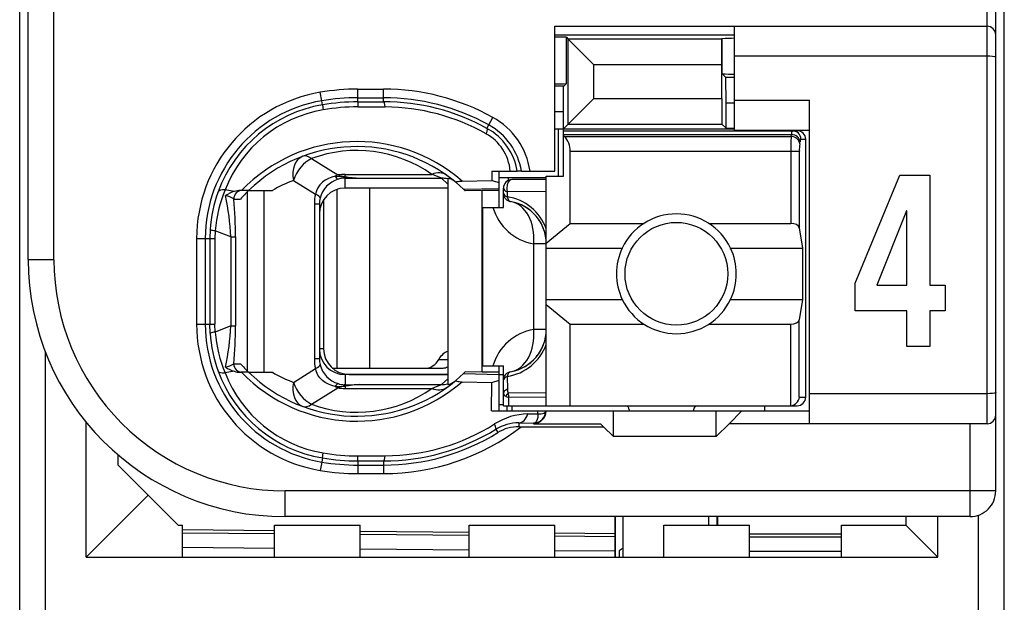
# Model space of a CAD drawing. Extents: x 0 to 184, y 0 to 176.
# Tile 2 of 14: x 0.5 to 12, y 53.65 to 60.45. Entities that reach past the tile are written whole.
import ezdxf

# ---------------------------------------------------------------- set-up
doc = ezdxf.new("R2010")
doc.units = 0
doc.header["$LTSCALE"] = 11.440369
doc.header["$MEASUREMENT"] = 0
doc.layers.get('0').update_dxf_attribs({"linetype": 'CONTINUOUS'})

msp = doc.modelspace()

# ---------------------------------------------------------------- linework, layer by layer
at = {"color": 7, "linetype": 'CONTINUOUS'}
for p, q in [((0.5014, 19.8008), (0.5014, 140.1995)), ((12.0015, 19.8008), (12.0015, 139.434)), ((11.9016, 54.9511), (11.9016, 77.1506)), ((11.8013, 55.7359), (11.8013, 76.5009)), ((0.6013, 57.6507), (0.6013, 74.451)), ((0.9014, 57.6507), (0.9014, 63.1594)), ((6.7515, 58.6856), (6.7515, 60.3757)), ((6.7515, 60.3757), (11.8013, 60.3757)), ((8.8513, 59.161), (8.8513, 60.3757)), ((6.7515, 60.2758), (8.8513, 60.2758)), ((6.888, 59.706), (6.888, 60.2462)), ((6.888, 60.2462), (6.9086, 60.2255)), ((6.9086, 59.2333), (6.9086, 60.2255)), ((6.9086, 60.2255), (7.2091, 59.9251)), ((8.7025, 60.2255), (6.9086, 60.2255)), ((8.7021, 59.9251), (8.7025, 60.2255)), ((8.7042, 60.2269), (8.7025, 60.2255)), ((8.7063, 60.229), (8.7042, 60.2269)), ((8.7063, 59.8211), (8.7063, 60.229)), ((7.2091, 59.5338), (7.2091, 59.9251)), ((8.7021, 59.9251), (7.2091, 59.9251)), ((8.7021, 59.5338), (8.7021, 59.9251)), ((11.8013, 60.0257), (8.8513, 60.0257)), ((8.75, 59.777), (8.7063, 59.8211)), ((6.858, 59.6757), (6.888, 59.706)), ((8.7514, 59.4773), (8.75, 59.777)), ((8.8513, 59.777), (8.75, 59.777)), ((4.0292, 59.5062), (4.0127, 59.6047)), ((4.4516, 59.4924), (4.4516, 59.6413)), ((4.4516, 59.6413), (4.7513, 59.6413)), ((4.7513, 59.4931), (4.7513, 59.6413)), ((6.858, 59.6757), (6.7515, 59.6757)), ((6.8514, 59.376), (6.8528, 59.6757)), ((4.0375, 59.458), (4.0292, 59.5062)), ((4.0375, 59.4573), (4.0464, 59.4001)), ((4.4516, 59.5414), (4.7513, 59.5414)), ((4.4516, 59.4924), (4.7513, 59.4931)), ((4.4516, 59.4924), (4.4523, 59.4339)), ((6.9086, 59.2333), (7.2091, 59.5338)), ((7.2091, 59.5338), (8.7021, 59.5338)), ((8.7021, 59.5338), (8.7025, 59.2333)), ((8.7514, 59.1845), (8.7514, 59.4773)), ((8.8513, 59.4773), (8.7514, 59.4773)), ((8.8513, 59.5111), (9.7264, 59.5111)), ((9.7264, 55.7359), (9.7264, 59.5111)), ((4.4523, 59.4339), (4.772, 59.4332)), ((6.8514, 59.376), (6.7515, 59.376)), ((6.8514, 58.6257), (6.8514, 59.376)), ((5.9805, 59.2237), (6.0291, 59.3105)), ((6.8514, 59.1762), (6.9086, 59.2333)), ((6.9086, 59.2333), (8.7025, 59.2333)), ((8.7514, 59.1845), (8.7025, 59.2333)), ((5.9588, 59.1837), (5.9805, 59.2237)), ((6.7515, 59.1762), (8.8513, 59.1762)), ((6.7963, 58.6257), (6.7963, 59.1762)), ((6.8514, 59.1562), (9.5813, 59.1562)), ((6.8514, 59.1114), (9.5155, 59.1114)), ((8.7514, 59.1845), (8.8513, 59.1845)), ((8.8513, 59.161), (9.7264, 59.161)), ((9.5121, 59.0893), (9.5155, 59.1114)), ((6.8614, 59.0893), (6.8514, 59.0976)), ((6.8614, 59.0893), (9.5121, 59.0893)), ((9.6116, 59.0025), (9.6151, 59.0253)), ((9.6251, 59.0556), (9.6816, 59.0556)), ((9.6816, 56.046), (9.6816, 59.0556)), ((6.9314, 58.0744), (6.9314, 58.9164)), ((6.9314, 58.9164), (9.6072, 58.9164)), ((9.5076, 58.9164), (9.5076, 58.0744)), ((9.6072, 58.9164), (9.6072, 58.022)), ((3.9114, 58.8303), (4.217, 58.6394)), ((6.0153, 58.6856), (6.0163, 58.5767)), ((6.0153, 58.6856), (6.3133, 58.6856)), ((6.1014, 58.2612), (6.1014, 58.6856)), ((6.314, 58.6856), (6.315, 58.6856)), ((6.3612, 58.6856), (6.3154, 58.6856)), ((6.3615, 58.6856), (6.7515, 58.6856)), ((3.6992, 58.576), (3.9565, 58.4155)), ((4.0368, 58.554), (4.0082, 58.5244)), ((4.0699, 58.5788), (4.0368, 58.554)), ((4.1064, 58.5988), (4.0699, 58.5788)), ((4.1453, 58.6139), (4.1064, 58.5988)), ((4.1863, 58.6236), (4.1453, 58.6139)), ((4.1863, 58.6236), (4.2924, 58.6188)), ((4.2924, 58.6188), (4.3014, 58.6222)), ((4.2924, 58.6188), (4.2924, 58.6036)), ((4.3065, 58.6167), (4.2924, 58.6188)), ((4.3014, 58.6036), (4.2924, 58.6036)), ((4.3014, 58.6222), (4.3014, 58.6463)), ((4.3014, 58.6463), (5.3135, 58.6463)), ((4.3014, 58.4858), (4.3014, 58.6036)), ((4.3014, 58.6036), (4.4712, 58.6022)), ((4.3065, 58.6167), (4.3017, 58.6036)), ((4.4712, 58.6022), (5.4269, 58.6022)), ((5.5013, 58.5333), (5.4269, 58.6022)), ((5.5013, 58.6001), (5.5013, 56.1941)), ((5.6002, 58.5498), (5.6849, 58.4741)), ((5.6684, 58.5685), (6.0163, 58.5767)), ((6.0163, 58.5767), (6.1014, 58.5519)), ((6.1008, 58.6112), (6.6516, 58.6112)), ((6.2058, 58.6112), (6.2058, 58.5747)), ((6.6516, 58.5857), (6.2513, 58.5857)), ((6.6516, 55.9461), (6.6516, 58.6257)), ((6.6516, 58.6257), (6.8514, 58.6257)), ((10.2585, 57.3771), (10.7825, 58.637)), ((10.7825, 58.637), (11.1318, 58.637)), ((11.1318, 58.637), (11.1318, 57.3513)), ((3.0057, 58.4465), (2.8996, 58.4665)), ((3.1752, 58.4582), (3.0822, 58.4582)), ((3.1631, 56.3478), (3.1631, 58.4465)), ((3.1755, 58.4582), (3.4532, 58.4582)), ((3.3574, 56.3361), (3.3574, 58.4582)), ((3.9676, 58.4541), (3.9565, 58.4155)), ((3.9851, 58.4906), (3.9676, 58.4541)), ((4.0082, 58.5244), (3.9851, 58.4906)), ((4.2049, 58.4699), (4.2049, 56.3857)), ((5.5013, 58.4858), (4.3014, 58.4858)), ((4.5866, 58.4858), (4.5866, 56.3857)), ((5.6849, 58.4741), (6.1014, 58.483)), ((5.6849, 58.4741), (5.7015, 58.4582)), ((5.7018, 58.4582), (5.7059, 58.4541)), ((5.9013, 58.4582), (5.7059, 58.4541)), ((5.9013, 56.3361), (5.9013, 58.4582)), ((6.1014, 58.4582), (5.9013, 58.4582)), ((6.1514, 58.2612), (6.1514, 58.4858)), ((6.1962, 58.4417), (6.1955, 58.3845)), ((6.6516, 58.4479), (6.1962, 58.4417)), ((3.0019, 58.3583), (3.0801, 58.3583)), ((4.0513, 58.3514), (4.0513, 56.6109)), ((3.9428, 58.2998), (3.9428, 56.4945)), ((4.0013, 58.2998), (3.9428, 58.2998)), ((4.0013, 58.2998), (4.0013, 56.4945)), ((5.9116, 56.4111), (5.9116, 58.2612)), ((5.9116, 58.2612), (6.1514, 58.2612)), ((10.8588, 58.2191), (10.5113, 57.3513)), ((10.8627, 58.2191), (10.8588, 58.2191)), ((10.8627, 57.3513), (10.8627, 58.2191)), ((2.7263, 58.0021), (2.7225, 57.896)), ((2.7842, 57.989), (2.7811, 57.896)), ((2.9671, 57.9166), (2.7842, 57.989)), ((6.6516, 57.8436), (6.9314, 58.0744)), ((6.9314, 58.0744), (7.7933, 58.0744)), ((8.5495, 58.0744), (9.5076, 58.0744)), ((9.6072, 58.022), (9.643, 57.7857)), ((2.5682, 57.896), (2.5682, 56.8983)), ((2.5682, 57.896), (2.7811, 57.896)), ((2.6684, 57.896), (2.6684, 56.8983)), ((2.7225, 57.896), (2.7225, 56.8983)), ((2.7811, 57.896), (2.7811, 56.8983)), ((2.9671, 57.9166), (2.9671, 56.8776)), ((2.9671, 57.9166), (3.0226, 57.9166)), ((3.0226, 57.9166), (3.0226, 56.8776)), ((6.5049, 56.8363), (6.5049, 57.836)), ((6.6516, 57.836), (6.5049, 57.836)), ((6.6516, 57.7857), (7.5394, 57.7857)), ((8.8034, 57.7857), (9.643, 57.7857)), ((9.643, 57.7857), (9.643, 57.1856)), ((0.6013, 57.6507), (0.9014, 57.6507)), ((10.2585, 57.0533), (10.2585, 57.3771)), ((10.5113, 57.3513), (10.8627, 57.3513)), ((11.1318, 57.3513), (11.3104, 57.3513)), ((11.3104, 57.3513), (11.3104, 57.0533)), ((6.6516, 57.1856), (7.5394, 57.1856)), ((8.8034, 57.1856), (9.643, 57.1856)), ((9.643, 57.1856), (9.6072, 56.95)), ((6.6516, 57.1284), (6.9314, 56.8976)), ((10.8627, 57.0533), (10.2585, 57.0533)), ((10.8627, 56.6382), (10.8627, 57.0533)), ((11.1318, 57.0533), (11.1318, 56.6382)), ((11.3104, 57.0533), (11.1318, 57.0533)), ((9.6072, 56.046), (9.6072, 56.95)), ((2.5682, 56.8983), (2.7811, 56.8983)), ((2.7263, 56.7922), (2.7225, 56.8983)), ((2.7842, 56.8052), (2.7811, 56.8983)), ((2.9671, 56.8776), (2.7842, 56.8052)), ((2.9671, 56.8776), (3.0226, 56.8776)), ((6.6516, 56.8363), (6.5049, 56.8363)), ((6.9314, 55.9461), (6.9314, 56.8976)), ((6.9314, 56.8976), (7.7933, 56.8976)), ((8.5495, 56.8976), (9.5076, 56.8976)), ((9.5076, 55.9461), (9.5076, 56.8976)), ((4.0513, 56.6109), (4.0013, 56.6109)), ((11.1318, 56.6382), (10.8627, 56.6382)), ((0.8015, 50.7281), (0.8015, 56.5738)), ((4.0013, 56.4945), (3.9428, 56.4945)), ((5.3955, 56.4856), (5.5013, 56.4856)), ((3.0019, 56.436), (3.0801, 56.436)), ((3.6992, 56.2182), (3.9565, 56.3787)), ((3.9676, 56.3402), (3.9565, 56.3787)), ((4.1529, 56.3857), (5.4472, 56.3857)), ((5.9116, 56.4111), (6.1514, 56.4111)), ((6.1014, 55.8861), (6.1014, 56.4111)), ((6.1514, 55.9461), (6.1514, 56.4111)), ((3.0057, 56.3484), (2.8996, 56.3278)), ((3.1752, 56.3361), (3.0822, 56.3361)), ((3.1755, 56.3361), (3.4532, 56.3361)), ((3.9851, 56.3037), (3.9676, 56.3402)), ((4.0082, 56.2699), (3.9851, 56.3037)), ((4.0368, 56.2403), (4.0082, 56.2699)), ((4.0699, 56.2155), (4.0368, 56.2403)), ((4.3014, 56.3085), (4.3014, 56.1906)), ((5.5013, 56.3085), (4.3014, 56.3085)), ((4.3513, 56.3112), (5.5013, 56.3112)), ((5.5013, 56.2609), (5.4269, 56.192)), ((5.6002, 56.2444), (5.6849, 56.3202)), ((5.6849, 56.3202), (5.7015, 56.3361)), ((5.6849, 56.3202), (6.1014, 56.3112)), ((5.7018, 56.3361), (5.7056, 56.3402)), ((5.9013, 56.3361), (5.7059, 56.3402)), ((6.1014, 56.3361), (5.9013, 56.3361)), ((6.0163, 56.2175), (6.1014, 56.2423)), ((6.1014, 56.3112), (6.1514, 56.3112)), ((6.1955, 56.2878), (6.1979, 56.1376)), ((3.9114, 55.964), (4.217, 56.1548)), ((4.1064, 56.1955), (4.0699, 56.2155)), ((4.1453, 56.1803), (4.1064, 56.1955)), ((4.1863, 56.1707), (4.1453, 56.1803)), ((4.1863, 56.1707), (4.2924, 56.1755)), ((4.2924, 56.1755), (4.2924, 56.1913)), ((4.3014, 56.1906), (4.2924, 56.1913)), ((4.3065, 56.1776), (4.2924, 56.1755)), ((4.2924, 56.1755), (4.3014, 56.172)), ((4.3014, 56.1906), (4.4712, 56.192)), ((4.3014, 56.172), (4.3014, 56.1479)), ((4.3014, 56.1479), (5.3135, 56.1479)), ((4.3065, 56.1776), (4.3017, 56.1906)), ((4.4712, 56.192), (5.4269, 56.192)), ((5.6684, 56.2258), (6.0163, 56.2175)), ((6.0132, 55.8861), (6.0163, 56.2175)), ((6.1776, 56.0549), (6.2134, 56.0432)), ((6.6516, 56.0969), (6.2068, 56.0921)), ((6.6516, 56.0473), (6.2134, 56.0432)), ((6.2148, 55.9461), (6.2134, 56.0432)), ((9.6072, 56.046), (9.6816, 56.046)), ((11.8013, 56.0859), (9.7264, 56.0859)), ((6.1014, 55.9612), (6.1514, 55.9612)), ((6.1517, 55.9461), (9.5813, 55.9461)), ((6.1965, 55.8861), (6.1965, 55.9461)), ((6.2513, 55.9461), (6.2513, 55.8861)), ((7.6214, 55.8958), (7.6214, 55.8861)), ((8.3714, 55.8958), (8.3714, 55.8861)), ((9.2013, 55.9461), (9.2013, 55.8861)), ((6.0132, 55.8861), (9.7264, 55.8861)), ((6.4374, 55.8503), (6.5524, 55.8517)), ((6.5462, 55.7834), (6.5376, 55.7642)), ((6.5514, 55.8083), (6.5462, 55.7834)), ((6.5527, 55.8289), (6.5514, 55.8083)), ((6.5524, 55.8517), (6.5531, 55.8861)), ((6.5524, 55.8517), (6.5931, 55.8524)), ((6.5524, 55.8517), (6.5527, 55.8289)), ((6.5931, 55.8524), (6.6096, 55.8544)), ((6.6096, 55.8544), (6.623, 55.8585)), ((6.623, 55.8585), (6.6337, 55.8647)), ((6.6337, 55.8647), (6.6409, 55.8723)), ((6.6409, 55.8723), (6.6451, 55.8854)), ((7.4364, 55.5857), (7.4364, 55.8861)), ((8.6364, 55.5857), (8.6364, 55.8861)), ((8.9364, 55.8861), (8.7865, 55.7359)), ((1.2766, 54.176), (1.2766, 55.7552)), ((6.0622, 55.6711), (6.0859, 55.6325)), ((6.3319, 55.7449), (6.3319, 55.7008)), ((6.3319, 55.7449), (6.5014, 55.7421)), ((6.3319, 55.7008), (7.3213, 55.7008)), ((6.5104, 55.7435), (6.5014, 55.7421)), ((6.5014, 55.7421), (6.5014, 55.7359)), ((6.5014, 55.7359), (7.2866, 55.7359)), ((6.5259, 55.751), (6.5104, 55.7435)), ((6.5376, 55.7642), (6.5259, 55.751)), ((7.3213, 55.7008), (7.2866, 55.7359)), ((7.3213, 55.7008), (7.4364, 55.5857)), ((8.6364, 55.5857), (8.7865, 55.7359)), ((11.8013, 55.7359), (8.7865, 55.7359)), ((11.6015, 54.6507), (11.6015, 55.7359)), ((8.6364, 55.5857), (7.4364, 55.5857)), ((1.6514, 55.2508), (1.6514, 55.3714)), ((4.0375, 55.3363), (4.0292, 55.288)), ((4.0375, 55.337), (4.0464, 55.3941)), ((4.4516, 55.3018), (4.4523, 55.3604)), ((4.4523, 55.3604), (4.772, 55.3611)), ((2.0015, 54.9008), (1.6514, 55.2508)), ((4.0292, 55.288), (4.0127, 55.1895)), ((4.4516, 55.3018), (4.4516, 55.153)), ((4.4516, 55.3018), (4.7513, 55.3011)), ((4.4516, 55.2529), (4.7513, 55.2529)), ((4.7513, 55.3011), (4.7513, 55.153)), ((4.4516, 55.153), (4.7513, 55.153)), ((2.0015, 54.9008), (1.2766, 54.176)), ((2.3514, 54.5508), (2.0015, 54.9008)), ((3.6013, 54.6507), (3.6013, 54.9511)), ((11.9016, 54.9511), (3.6013, 54.9511)), ((11.6015, 54.6507), (3.6013, 54.6507)), ((7.4516, 54.6507), (7.4516, 54.176)), ((7.4592, 54.176), (7.4592, 54.6507)), ((7.5515, 54.176), (7.5515, 54.6507)), ((8.5516, 54.5508), (8.5516, 54.6507)), ((8.6439, 54.6507), (8.6439, 54.5508)), ((8.6515, 54.6507), (8.6515, 54.5508)), ((10.8516, 54.6507), (10.8516, 54.5508)), ((11.2264, 54.176), (11.2264, 54.6507)), ((11.7014, 52.6339), (11.7014, 54.6679)), ((2.3514, 54.5508), (2.4014, 54.5508)), ((2.4014, 54.176), (2.4014, 54.5508)), ((3.4766, 54.176), (3.4766, 54.5508)), ((3.4766, 54.5508), (4.4764, 54.5508)), ((4.4764, 54.176), (4.4764, 54.5508)), ((5.7514, 54.176), (5.7514, 54.5508)), ((5.7514, 54.5508), (6.7515, 54.5508)), ((6.7515, 54.176), (6.7515, 54.5508)), ((8.0266, 54.176), (8.0266, 54.5508)), ((8.0266, 54.5508), (9.0263, 54.5508)), ((9.0263, 54.176), (9.0263, 54.5508)), ((10.1015, 54.176), (10.1015, 54.5508)), ((10.1015, 54.5508), (10.8516, 54.5508)), ((10.8516, 54.5508), (11.2264, 54.176)), ((3.4766, 54.4853), (2.4014, 54.495)), ((3.4766, 54.4509), (2.4014, 54.4598)), ((5.7514, 54.466), (4.4764, 54.4771)), ((5.7514, 54.4309), (4.4764, 54.4419)), ((7.4516, 54.4509), (6.7515, 54.4571)), ((7.4516, 54.4164), (6.7515, 54.4226)), ((9.0263, 54.4509), (10.1015, 54.4509)), ((9.0263, 54.4164), (10.1015, 54.4164)), ((3.4766, 54.2807), (2.4014, 54.2897)), ((7.5515, 54.2814), (7.5015, 54.2524)), ((1.2766, 54.176), (11.2264, 54.176)), ((5.7514, 54.2607), (4.4764, 54.2717)), ((7.4516, 54.2462), (6.7515, 54.2524)), ((7.5015, 54.2524), (7.5015, 54.176)), ((9.0263, 54.2462), (10.1015, 54.2462))]:
    msp.add_line(p, q, dxfattribs=at)
for centre, radius, start, end in [((4.3017, 57.8955), 1.7336, 99.59772, 179.98343), ((4.7519, 57.0099), 2.6313, 60.96346, 90.0132), ((4.3018, 57.8957), 1.6334, 99.60698, 179.99157), ((4.2999, 57.9047), 1.5753, 99.59129, 159.96453), ((4.4511, 56.9908), 2.5505, 89.98921, 99.52144), ((4.751, 57.0029), 2.5384, 61.02913, 89.99248), ((4.7565, 57.0023), 2.4908, 61.13831, 90.11904), ((4.2968, 57.9214), 1.4998, 99.60796, 158.68716), ((4.7556, 57.0004), 2.4328, 60.65524, 89.61357), ((5.6127, 58.559), 0.8592, 8.47277, 61.01267), ((5.6753, 58.6335), 0.5585, 5.42, 60.80013), ((5.6172, 58.5647), 0.7068, 9.84588, 61.13577), ((5.6117, 58.5591), 0.76, 9.57733, 60.97545), ((4.4386, 57.1587), 1.8708, 48.90028, 136.00165), ((6.704, 58.9273), 0.227, 357.25737, 45.82671), ((12.3933, 58.934), 2.8858, 176.91525, 180.35022), ((10.2042, 58.931), 0.5968, 173.11396, 181.39774), ((4.4387, 57.1586), 1.8124, 50.14362, 134.18422), ((4.4384, 57.4119), 1.5132, 54.6671, 110.38295), ((4.2135, 57.1867), 1.4815, 110.31205, 120.8759), ((4.3447, 59.0709), 0.4501, 253.47415, 264.48431), ((4.5325, 60.2449), 1.6438, 262.09831, 267.86265), ((6.2514, 58.4857), 0.1, 90.04047, 179.95853), ((4.3286, 57.8937), 1.6059, 159.94307, 176.12905), ((4.4814, 57.8315), 1.7045, 158.1288, 174.69888), ((0.0534, 57.7911), 2.9164, 2.467, 12.03002), ((-1.952, 57.9051), 4.9746, 0.13262, 5.22694), ((4.2972, 58.2999), 0.2959, 166.43446, 180.03125), ((6.1097, 57.8148), 0.5762, 19.84325, 81.43523), ((6.1517, 57.8357), 0.4999, 0.03766, 80.43248), ((6.6046, 58.4269), 0.5992, 196.05647, 260.41821), ((6.1521, 57.8361), 0.4994, 40.2061, 60.34871), ((6.144, 57.8318), 0.5083, 20.23, 39.99265), ((8.1714, 57.4858), 0.6995, 25.38496, 154.61504), ((8.1732, 57.4857), 0.7012, 154.6647, 205.3353), ((8.1724, 57.4857), 0.6987, 334.56854, 25.43146), ((3.6017, 57.651), 3.0003, 180.00668, 269.99332), ((3.6011, 57.6508), 2.6997, 180.0035, 270.00399), ((8.1714, 57.4868), 0.7001, 205.4799, 334.5201), ((4.3016, 56.8988), 1.7335, 180.01589, 260.40406), ((4.3018, 56.8985), 1.6334, 180.00838, 260.393), ((0.0439, 57.0043), 2.926, 347.98568, 357.5173), ((-1.9513, 56.8891), 4.9738, 354.77264, 359.86737), ((6.6054, 56.2445), 0.6003, 99.64395, 163.88137), ((6.1515, 56.8361), 0.5001, 279.58458, 0.02209), ((4.334, 56.9017), 1.6114, 183.89861, 200.02928), ((4.4814, 56.9627), 1.7045, 185.30112, 201.8712), ((6.1106, 56.8564), 0.5749, 278.49109, 340.23043), ((6.1438, 56.84), 0.5086, 320.00846, 339.75726), ((6.1525, 56.835), 0.4987, 299.63804, 319.80715), ((2.8692, 56.6279), 0.2341, 278.97782, 304.62591), ((4.2999, 56.8894), 1.5752, 200.03467, 260.41147), ((4.2968, 56.8729), 1.4998, 201.31284, 260.39204), ((3.0821, 56.5784), 0.2423, 251.60465, 270.00305), ((4.4386, 57.6364), 1.8714, 224.01664, 311.08143), ((4.4387, 57.6357), 1.8124, 225.81497, 309.85552), ((4.2111, 57.6026), 1.476, 239.10459, 249.70747), ((4.4385, 57.3823), 1.5131, 249.61352, 305.33373), ((4.5326, 54.5483), 1.6448, 92.13909, 97.89995), ((5.4831, 56.3438), 0.1508, 276.94593, 309.75035), ((6.4528, 55.0934), 0.757, 91.16965, 122.31932), ((4.7523, 57.7855), 2.6325, 269.97858, 307.63533), ((4.757, 57.7883), 2.4871, 269.87006, 301.65382), ((4.7572, 57.7859), 2.4249, 270.34875, 302.16241), ((6.3244, 55.2422), 0.5027, 89.13921, 121.43696), ((4.751, 57.7898), 2.5369, 270.0081, 301.75063), ((4.4531, 57.8254), 2.5236, 260.5196, 269.96518), ((4.4499, 57.7881), 2.4278, 260.43353, 270.05568), ((4.4511, 57.8036), 2.5507, 260.47892, 270.01043), ((4.4533, 57.8278), 2.6748, 260.51749, 269.96285), ((11.6014, 54.9509), 0.3002, 270.01634, 0.05051)]:
    msp.add_arc(centre, radius, start, end, dxfattribs=at)
for points in [[(11.9016, 60.2758), (11.9016, 60.331), (11.8568, 60.3757), (11.8013, 60.3757)], [(6.888, 60.2462), (6.8425, 60.249), (6.797, 60.2504), (6.7515, 60.2497)], [(8.8513, 60.2345), (8.8031, 60.2345), (8.7545, 60.2331), (8.7063, 60.2297)], [(8.7063, 59.8204), (8.7545, 59.8169), (8.8031, 59.8156), (8.8513, 59.8156)], [(6.7515, 59.7019), (6.797, 59.7019), (6.8425, 59.7026), (6.888, 59.7053)], [(4.4516, 59.6413), (4.3045, 59.6413), (4.1577, 59.6296), (4.0127, 59.6047)], [(4.4516, 59.4924), (4.3127, 59.4924), (4.1742, 59.4814), (4.0375, 59.458)], [(4.772, 59.4332), (4.7665, 59.4704), (4.7592, 59.4924), (4.7513, 59.4931)], [(4.4523, 59.4339), (4.3162, 59.4346), (4.1805, 59.4229), (4.0464, 59.4001)], [(9.5245, 59.1562), (9.5186, 59.1417), (9.5155, 59.1273), (9.5162, 59.1114)], [(9.6151, 59.0253), (9.6127, 59.0715), (9.5689, 59.11), (9.5155, 59.1114)], [(9.6251, 59.0556), (9.6251, 59.1114), (9.5806, 59.1562), (9.5255, 59.1562)], [(9.6816, 59.0556), (9.6816, 59.1114), (9.6368, 59.1562), (9.5813, 59.1562)], [(9.6116, 59.0025), (9.6092, 59.0494), (9.5655, 59.0873), (9.5121, 59.0893)], [(9.6241, 59.0563), (9.6182, 59.0466), (9.6155, 59.0363), (9.6158, 59.0253)], [(3.8067, 58.8571), (3.7188, 58.8248), (3.6744, 58.709), (3.6992, 58.576)], [(3.9114, 58.8303), (3.818, 58.7882), (3.7343, 58.6877), (3.6992, 58.576)], [(3.9114, 58.8303), (3.8735, 58.8592), (3.837, 58.8682), (3.8067, 58.8571)], [(5.4868, 58.6367), (5.4417, 58.669), (5.379, 58.6725), (5.3135, 58.6463)], [(4.2201, 58.5905), (4.1164, 58.5581), (4.0368, 58.4741), (4.0093, 58.3693)], [(4.217, 58.6394), (4.2066, 58.6353), (4.1963, 58.6298), (4.1863, 58.6236)], [(4.187, 58.6236), (4.1932, 58.6091), (4.2049, 58.5967), (4.2197, 58.5898)], [(4.3014, 58.6463), (4.2731, 58.6463), (4.2449, 58.6442), (4.217, 58.6394)], [(4.2924, 58.6036), (4.2676, 58.6022), (4.2435, 58.5981), (4.2201, 58.5905)], [(4.3014, 58.6222), (4.3576, 58.6112), (4.4144, 58.6043), (4.4712, 58.6022)], [(5.4269, 58.6022), (5.3897, 58.6181), (5.3518, 58.6332), (5.3135, 58.6463)], [(5.5013, 58.5933), (5.4772, 58.5995), (5.452, 58.6022), (5.4269, 58.6022)], [(5.5795, 58.5671), (5.5571, 58.585), (5.5299, 58.5967), (5.5013, 58.6001)], [(2.8996, 58.4665), (2.8562, 58.4692), (2.8272, 58.461), (2.82, 58.4444)], [(3.0057, 58.4465), (2.9705, 58.4348), (2.9368, 58.4189), (2.9061, 58.399)], [(3.1004, 58.4582), (3.046, 58.4582), (3.0019, 58.4134), (3.0019, 58.3583)], [(3.0822, 58.4582), (3.0563, 58.4582), (3.0305, 58.4541), (3.0057, 58.4465)], [(3.1752, 58.4582), (3.1421, 58.4258), (3.1104, 58.3927), (3.0801, 58.3583)], [(4.3014, 58.4858), (4.1353, 58.4858), (4.0013, 58.3507), (4.0017, 58.1847)], [(6.1514, 58.4858), (6.1514, 58.4679), (6.1683, 58.4513), (6.1962, 58.4417)], [(6.1514, 58.4272), (6.1514, 58.41), (6.1679, 58.3941), (6.1955, 58.3845)], [(6.1514, 58.4272), (6.1514, 58.4038), (6.1597, 58.381), (6.1752, 58.3631)], [(3.0022, 58.359), (2.9733, 58.379), (2.9406, 58.3921), (2.9058, 58.3983)], [(3.9565, 58.4155), (3.9472, 58.3776), (3.9428, 58.339), (3.9428, 58.2998)], [(4.0096, 58.3693), (4.0113, 58.381), (3.9924, 58.3976), (3.9565, 58.4155)], [(6.1752, 58.3631), (6.1828, 58.3542), (6.1917, 58.3466), (6.202, 58.3404)], [(6.1955, 58.3845), (6.2007, 58.3535), (6.2155, 58.3321), (6.2348, 58.3287)], [(6.202, 58.3404), (6.212, 58.3349), (6.223, 58.3307), (6.2348, 58.3287)], [(6.5049, 57.836), (6.5262, 58.0875), (6.4101, 58.299), (6.2348, 58.3287)], [(2.726, 58.0014), (2.7445, 57.9945), (2.7642, 57.9904), (2.7842, 57.9897)], [(9.6072, 58.022), (9.6027, 58.0517), (9.5596, 58.0744), (9.5076, 58.0744)], [(9.5076, 56.8976), (9.5596, 56.8976), (9.6027, 56.9203), (9.6072, 56.95)], [(6.2348, 56.3429), (6.4101, 56.3726), (6.5262, 56.5841), (6.5049, 56.8363)], [(2.7842, 56.8046), (2.7642, 56.8039), (2.7445, 56.7997), (2.726, 56.7929)], [(4.0017, 56.6096), (4.0013, 56.4435), (4.1353, 56.3085), (4.3014, 56.3085)], [(4.0513, 56.6109), (4.0513, 56.4449), (4.1856, 56.3112), (4.3513, 56.3112)], [(3.9428, 56.4945), (3.9428, 56.4552), (3.9472, 56.4167), (3.9565, 56.3787)], [(4.0013, 56.4945), (4.0013, 56.4711), (4.0041, 56.4477), (4.0096, 56.4256)], [(5.2557, 56.3857), (5.3091, 56.3877), (5.3597, 56.4242), (5.3955, 56.4856)], [(5.5016, 56.58), (5.4607, 56.5675), (5.4231, 56.5345), (5.3955, 56.4856)], [(2.9061, 56.396), (2.9368, 56.3753), (2.9705, 56.3595), (3.0057, 56.3478)], [(3.0019, 56.436), (3.0019, 56.3808), (3.046, 56.3361), (3.1004, 56.3361)], [(3.0801, 56.436), (3.1104, 56.4015), (3.1421, 56.3684), (3.1752, 56.3361)], [(3.9565, 56.3787), (3.9924, 56.3967), (4.0113, 56.4132), (4.0096, 56.4256)], [(4.0093, 56.4249), (4.0368, 56.3202), (4.1164, 56.2361), (4.2201, 56.2038)], [(5.4472, 56.3857), (5.4655, 56.3863), (5.4837, 56.3912), (5.501, 56.3994)], [(2.82, 56.3498), (2.8272, 56.3333), (2.8562, 56.325), (2.8996, 56.3278)], [(6.2348, 56.3429), (6.1865, 56.3346), (6.1514, 56.2933), (6.1514, 56.2444)], [(6.1955, 56.2878), (6.1679, 56.2782), (6.1514, 56.2616), (6.1514, 56.2444)], [(6.2348, 56.3429), (6.2155, 56.3395), (6.2007, 56.3188), (6.1955, 56.2878)], [(3.6992, 56.2182), (3.6744, 56.0852), (3.7188, 55.9695), (3.8067, 55.9371)], [(3.6992, 56.2182), (3.7343, 56.1066), (3.818, 56.006), (3.9114, 55.964)], [(4.1863, 56.1707), (4.1963, 56.1645), (4.2066, 56.1597), (4.217, 56.1548)], [(4.2197, 56.2044), (4.2049, 56.1976), (4.1932, 56.1851), (4.187, 56.1707)], [(4.3014, 56.172), (4.2728, 56.1686), (4.2445, 56.1631), (4.2166, 56.1548)], [(4.217, 56.1548), (4.2449, 56.15), (4.2731, 56.1479), (4.3014, 56.1479)], [(4.2201, 56.2038), (4.2435, 56.1962), (4.2676, 56.192), (4.2924, 56.1906)], [(4.4712, 56.192), (4.4144, 56.19), (4.3576, 56.1831), (4.3014, 56.172)], [(5.3135, 56.1479), (5.3518, 56.161), (5.3897, 56.1762), (5.4269, 56.192)], [(5.3135, 56.1479), (5.379, 56.1217), (5.4417, 56.1252), (5.4868, 56.1576)], [(5.4269, 56.192), (5.452, 56.192), (5.4772, 56.1948), (5.5013, 56.201)], [(6.1979, 56.1376), (6.169, 56.1273), (6.1514, 56.11), (6.1514, 56.0914)], [(6.1979, 56.1376), (6.1969, 56.1217), (6.2, 56.1059), (6.2068, 56.0921)], [(6.1514, 56.0914), (6.1507, 56.0749), (6.1614, 56.0597), (6.1776, 56.0556)], [(6.2068, 56.0921), (6.1948, 56.0818), (6.1848, 56.0694), (6.1776, 56.0549)], [(6.2068, 56.0921), (6.2076, 56.0756), (6.2096, 56.0597), (6.2134, 56.0432)], [(9.5076, 55.9461), (9.5603, 55.9516), (9.602, 55.9929), (9.6075, 56.046)], [(9.5813, 55.9461), (9.6368, 55.9461), (9.6816, 55.9908), (9.6816, 56.046)], [(3.8067, 55.9371), (3.837, 55.9261), (3.8735, 55.935), (3.9114, 55.964)], [(7.6214, 55.8958), (7.6214, 55.9233), (7.599, 55.9461), (7.5715, 55.9461)], [(8.4214, 55.9461), (8.3938, 55.9461), (8.3714, 55.9233), (8.3714, 55.8958)], [(6.3319, 55.7449), (6.3757, 55.7455), (6.416, 55.7862), (6.4374, 55.8503)], [(6.5014, 55.7421), (6.5807, 55.7421), (6.6451, 55.8069), (6.6451, 55.8861)], [(11.8013, 55.7359), (11.8568, 55.7359), (11.9016, 55.7807), (11.9016, 55.8358)], [(6.3319, 55.7008), (6.2451, 55.7014), (6.16, 55.6773), (6.0859, 55.6325)], [(4.7513, 55.3011), (4.7592, 55.3018), (4.7665, 55.3239), (4.772, 55.3611)]]:
    msp.add_open_spline(points, degree=3, dxfattribs=at)
for points, knots in [([(11.9016, 60.0126), (11.9013, 60.0133), (11.8999, 60.0154), (11.8999, 60.0154), (11.8999, 60.0154), (11.8971, 60.0168), (11.8971, 60.0168), (11.8971, 60.0168), (11.8878, 60.0195), (11.8878, 60.0195), (11.8878, 60.0195), (11.8641, 60.023), (11.8641, 60.023), (11.8641, 60.023), (11.8341, 60.025), (11.8341, 60.025), (11.8341, 60.025), (11.8013, 60.0257), (11.8013, 60.0257)], [0, 0, 0, 0, 1, 1, 1, 2, 2, 2, 3, 3, 3, 4, 4, 4, 5, 5, 5, 6, 6, 6, 6]), ([(5.9588, 59.1837), (5.9599, 59.1824), (5.9616, 59.1782), (5.9616, 59.1782), (5.9616, 59.1782), (5.9616, 59.1714), (5.9616, 59.1714), (5.9616, 59.1714), (5.9581, 59.1521), (5.9581, 59.1521), (5.9581, 59.1521), (5.9478, 59.1211), (5.9478, 59.1211)], [0, 0, 0, 0, 1, 1, 1, 2, 2, 2, 3, 3, 3, 4, 4, 4, 4]), ([(5.6002, 58.5498), (5.6002, 58.5498), (5.5974, 58.5533), (5.5974, 58.5533), (5.5971, 58.5547), (5.5974, 58.556), (5.5974, 58.556), (5.5981, 58.5574), (5.6002, 58.5588), (5.6002, 58.5588), (5.6002, 58.5588), (5.6054, 58.5616), (5.6054, 58.5616), (5.6054, 58.5616), (5.6208, 58.565), (5.6208, 58.565), (5.6208, 58.565), (5.6353, 58.5671), (5.6353, 58.5671), (5.6353, 58.5671), (5.6684, 58.5685), (5.6684, 58.5685)], [0, 0, 0, 0, 1, 1, 1, 2, 2, 2, 3, 3, 3, 4, 4, 4, 5, 5, 5, 6, 6, 6, 7, 7, 7, 7]), ([(6.2513, 58.5857), (6.2175, 58.5857), (6.19, 58.5409), (6.19, 58.4858), (6.19, 58.4706), (6.1921, 58.4555), (6.1962, 58.4417)], [0, 0, 0, 0, 1, 1, 1, 2, 2, 2, 2]), ([(8.7714, 57.486), (8.7714, 57.8174), (8.5027, 58.0861), (8.1716, 58.0861), (7.8402, 58.0861), (7.5715, 57.8174), (7.5715, 57.486), (7.5715, 57.1546), (7.8402, 56.8859), (8.1716, 56.8859), (8.5027, 56.8859), (8.7714, 57.1546), (8.7714, 57.486), (8.7714, 57.486), (8.7714, 57.486), (8.7714, 57.486)], [0, 0, 0, 0, 1, 1, 1, 2, 2, 2, 3, 3, 3, 4, 4, 4, 5, 5, 5, 5]), ([(5.6002, 56.2444), (5.6002, 56.2444), (5.5974, 56.2409), (5.5974, 56.2409), (5.5971, 56.2396), (5.5974, 56.2382), (5.5974, 56.2382), (5.5981, 56.2368), (5.6002, 56.2354), (5.6002, 56.2354), (5.6002, 56.2354), (5.6054, 56.2327), (5.6054, 56.2327), (5.6054, 56.2327), (5.6208, 56.2292), (5.6208, 56.2292), (5.6208, 56.2292), (5.6353, 56.2279), (5.6353, 56.2279), (5.6353, 56.2279), (5.6684, 56.2258), (5.6684, 56.2258)], [0, 0, 0, 0, 1, 1, 1, 2, 2, 2, 3, 3, 3, 4, 4, 4, 5, 5, 5, 6, 6, 6, 7, 7, 7, 7]), ([(11.9016, 56.099), (11.9013, 56.0983), (11.8999, 56.0969), (11.8999, 56.0969), (11.8999, 56.0969), (11.8971, 56.0949), (11.8971, 56.0949), (11.8971, 56.0949), (11.8878, 56.0921), (11.8878, 56.0921), (11.8878, 56.0921), (11.8641, 56.0887), (11.8641, 56.0887), (11.8641, 56.0887), (11.8341, 56.0866), (11.8341, 56.0866), (11.8341, 56.0866), (11.8013, 56.0859), (11.8013, 56.0859)], [0, 0, 0, 0, 1, 1, 1, 2, 2, 2, 3, 3, 3, 4, 4, 4, 5, 5, 5, 6, 6, 6, 6]), ([(6.5014, 55.7359), (6.5827, 55.7359), (6.6489, 55.8021), (6.6489, 55.8833), (6.6489, 55.884), (6.6489, 55.8854), (6.6489, 55.8861)], [0, 0, 0, 0, 1, 1, 1, 2, 2, 2, 2]), ([(6.0622, 55.6711), (6.0632, 55.6725), (6.0646, 55.6766), (6.0646, 55.6766), (6.0646, 55.6766), (6.0643, 55.6835), (6.0643, 55.6835), (6.0643, 55.6835), (6.0598, 55.7021), (6.0598, 55.7021), (6.0598, 55.7021), (6.0481, 55.7332), (6.0481, 55.7332)], [0, 0, 0, 0, 1, 1, 1, 2, 2, 2, 3, 3, 3, 4, 4, 4, 4])]:
    msp.add_open_spline(points, degree=3, knots=knots, dxfattribs=at)

doc.saveas('drawing.dxf')
